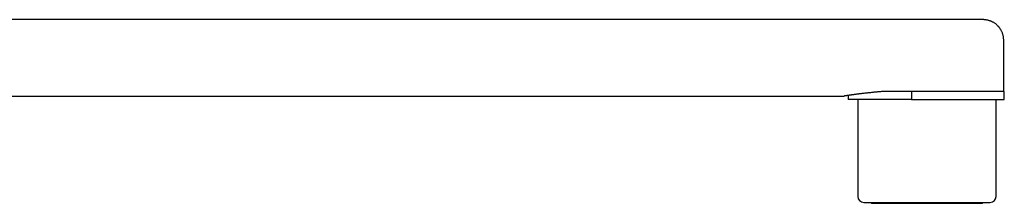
# Model space of a CAD drawing. Header units: millimetres. Extents: x 8 to 1221, y 12 to 660.
# Tile 24 of 24: x 1059 to 1221, y 480 to 510. Entities that reach past the tile are written whole.
import ezdxf

# ---------------------------------------------------------------- set-up
doc = ezdxf.new("R2010")
doc.units = ezdxf.units.MM

msp = doc.modelspace()

# ---------------------------------------------------------------- linework, layer by layer
at = {"color": 7, "linetype": 'Continuous', "lineweight": 30}
for p, q in [((1217.39, 510.43), (922.64, 510.43)), ((1220.79, 498.58), (1220.79, 507.03)), ((1202.27, 498.58), (1200.94, 498.58)), ((1205.61, 498.58), (1202.27, 498.58)), ((1205.61, 498.58), (1205.61, 497.28)), ((1208.15, 498.58), (1205.61, 498.58)), ((1220.89, 498.58), (1208.15, 498.58)), ((1220.89, 497.28), (1220.89, 498.58)), ((1220.89, 497.28), (1220.89, 498.58)), ((922.64, 497.83), (1194.49, 497.83)), ((1195.14, 497.92), (1195.14, 497.28)), ((1195.14, 497.92), (1195.14, 497.28)), ((1205.61, 497.28), (1195.14, 497.28)), ((1196.74, 497.28), (1196.74, 481.28)), ((1205.61, 497.28), (1208.15, 497.28)), ((1208.15, 497.28), (1220.89, 497.28)), ((1219.54, 481.28), (1219.54, 497.28))]:
    msp.add_line(p, q, dxfattribs=at)
for centre, start, end in [((1197.74, 481.28), 180, 270), ((1218.54, 481.28), 270, 0)]:
    msp.add_arc(centre, 1, start, end, dxfattribs=at)
for points, knots in [([(1220.79, 507.03), (1220.78, 507.1), (1220.78, 507.24), (1220.76, 507.46), (1220.73, 507.66), (1220.68, 507.86), (1220.63, 508.05), (1220.57, 508.23), (1220.5, 508.39), (1220.43, 508.55), (1220.35, 508.69), (1220.27, 508.83), (1220.19, 508.96), (1220.1, 509.08), (1220.02, 509.18), (1219.93, 509.28), (1219.84, 509.38), (1219.73, 509.49), (1219.6, 509.61), (1219.46, 509.72), (1219.31, 509.83), (1219.14, 509.94), (1218.97, 510.04), (1218.79, 510.12), (1218.62, 510.2), (1218.44, 510.26), (1218.27, 510.31), (1218.09, 510.35), (1217.95, 510.38), (1217.85, 510.39), (1217.8, 510.4), (1217.73, 510.41), (1217.66, 510.41), (1217.58, 510.42), (1217.49, 510.43), (1217.42, 510.43), (1217.39, 510.43)], [0, 0, 0, 0, 0.040904, 0.081013, 0.120157, 0.158177, 0.194925, 0.230268, 0.264085, 0.296273, 0.326743, 0.355418, 0.38533, 0.412846, 0.437916, 0.461285, 0.484857, 0.516142, 0.547864, 0.579984, 0.616909, 0.654222, 0.691848, 0.729148, 0.764723, 0.79851, 0.834241, 0.867793, 0.900786, 0.91198, 0.92321, 0.934474, 0.946954, 0.962087, 0.979799, 1, 1, 1, 1]), ([(1200.94, 498.58), (1200.84, 498.57), (1200.62, 498.55), (1200.31, 498.52), (1200, 498.5), (1199.7, 498.47), (1199.41, 498.44), (1199.11, 498.41), (1198.83, 498.38), (1198.55, 498.35), (1198.28, 498.32), (1198.01, 498.29), (1197.75, 498.26), (1197.5, 498.23), (1197.27, 498.21), (1197.04, 498.18), (1196.83, 498.15), (1196.62, 498.12), (1196.42, 498.1), (1196.23, 498.07), (1196.04, 498.05), (1195.87, 498.02), (1195.7, 498), (1195.55, 497.98), (1195.4, 497.96), (1195.26, 497.94), (1195.14, 497.92), (1195.03, 497.91), (1194.93, 497.89), (1194.84, 497.88), (1194.76, 497.87), (1194.69, 497.86), (1194.63, 497.85), (1194.58, 497.84), (1194.54, 497.83), (1194.51, 497.83), (1194.49, 497.83), (1194.48, 497.83), (1194.49, 497.83), (1194.49, 497.83)], [0, 0, 0, 0, 0.027288, 0.054581, 0.081869, 0.109347, 0.136829, 0.164307, 0.192382, 0.220462, 0.248537, 0.276818, 0.305105, 0.333386, 0.360674, 0.387967, 0.415255, 0.442732, 0.470215, 0.497693, 0.525773, 0.553858, 0.581937, 0.610226, 0.63852, 0.666809, 0.693992, 0.721181, 0.748364, 0.77574, 0.803121, 0.830496, 0.858479, 0.886467, 0.91445, 0.942644, 0.970844, 0.999038, 1, 1, 1, 1]), ([(1210.34, 498.58), (1210.22, 498.58), (1209.98, 498.58), (1209.63, 498.59), (1209.27, 498.6), (1208.91, 498.6), (1208.55, 498.6), (1208.18, 498.6), (1207.81, 498.6), (1207.44, 498.6), (1207.07, 498.6), (1206.7, 498.59), (1206.32, 498.58), (1206.08, 498.58), (1205.95, 498.58)], [0, 0, 0, 0, 0.081485, 0.16299, 0.244475, 0.326661, 0.408867, 0.491054, 0.57548, 0.659928, 0.744355, 0.829563, 0.914792, 1, 1, 1, 1]), ([(1197.74, 480.28), (1197.74, 480.28), (1197.74, 480.28), (1197.75, 480.28), (1197.77, 480.28), (1197.81, 480.28), (1197.85, 480.28), (1197.9, 480.28), (1197.96, 480.28), (1198.03, 480.28), (1198.12, 480.28), (1198.23, 480.28), (1198.34, 480.28), (1198.46, 480.28), (1198.58, 480.28), (1198.7, 480.28), (1198.83, 480.28), (1198.97, 480.28), (1199.12, 480.28), (1199.27, 480.28), (1199.44, 480.28), (1199.63, 480.28), (1199.84, 480.28), (1200.06, 480.28), (1200.29, 480.28), (1200.53, 480.28), (1200.8, 480.28), (1201.09, 480.28), (1201.41, 480.28), (1201.74, 480.28), (1202.09, 480.28), (1202.42, 480.28), (1202.74, 480.28), (1203.04, 480.28), (1203.35, 480.28), (1203.66, 480.28), (1203.98, 480.28), (1204.3, 480.28), (1204.61, 480.28), (1204.92, 480.28), (1205.22, 480.28), (1205.53, 480.28), (1205.85, 480.28), (1206.16, 480.28), (1206.5, 480.28), (1206.88, 480.28), (1207.3, 480.28), (1207.72, 480.28), (1208, 480.28), (1208.14, 480.28)], [0, 0, 0, 0, 0.018677, 0.037317, 0.055935, 0.074549, 0.093172, 0.111823, 0.131348, 0.153091, 0.1748, 0.196501, 0.21822, 0.239981, 0.258405, 0.276788, 0.295145, 0.313491, 0.331843, 0.350215, 0.368623, 0.390572, 0.412466, 0.43433, 0.45619, 0.478073, 0.500003, 0.526334, 0.552593, 0.578823, 0.605071, 0.631381, 0.65287, 0.674308, 0.695717, 0.717123, 0.73855, 0.760021, 0.779824, 0.799583, 0.819317, 0.839045, 0.858787, 0.878561, 0.89752, 0.923149, 0.948744, 0.974347, 1, 1, 1, 1]), ([(1198.87, 480.28), (1198.88, 480.27), (1198.89, 480.25), (1198.92, 480.23), (1198.95, 480.21), (1198.98, 480.18), (1199.01, 480.17), (1199.05, 480.15), (1199.09, 480.14), (1199.13, 480.13), (1199.17, 480.13), (1199.19, 480.13)], [0, 0, 0, 0, 0.075686, 0.179556, 0.283261, 0.386848, 0.495706, 0.595697, 0.713128, 0.847966, 1, 1, 1, 1]), ([(1199.19, 480.13), (1199.19, 480.13), (1199.19, 480.13), (1199.22, 480.13), (1199.26, 480.13), (1199.32, 480.13), (1199.4, 480.13), (1199.49, 480.13), (1199.6, 480.13), (1199.72, 480.13), (1199.87, 480.13), (1200.02, 480.13), (1200.2, 480.13), (1200.39, 480.13), (1200.59, 480.13), (1200.81, 480.13), (1201.04, 480.13), (1201.28, 480.13), (1201.54, 480.13), (1201.81, 480.13), (1202.09, 480.13), (1202.39, 480.13), (1202.69, 480.13), (1203.01, 480.13), (1203.34, 480.13), (1203.67, 480.13), (1204.01, 480.13), (1204.36, 480.13), (1204.71, 480.13), (1205.08, 480.13), (1205.45, 480.13), (1205.83, 480.13), (1206.21, 480.13), (1206.59, 480.13), (1206.98, 480.13), (1207.36, 480.13), (1207.75, 480.13), (1208.01, 480.13), (1208.14, 480.13)], [0, 0, 0, 0, 0.0280182, 0.05598, 0.0839401, 0.1119528, 0.1400154, 0.1675042, 0.1949658, 0.2224518, 0.2500136, 0.2780469, 0.3060196, 0.3339861, 0.3620008, 0.3900665, 0.4175575, 0.4450154, 0.4724917, 0.5000379, 0.5280561, 0.5560159, 0.5839716, 0.6119776, 0.6400323, 0.6675134, 0.6949668, 0.7224439, 0.7499961, 0.7780255, 0.805994, 0.8339559, 0.8619655, 0.89004, 0.9175436, 0.9450036, 0.9724718, 1, 1, 1, 1]), ([(1208.14, 480.28), (1208.24, 480.28), (1208.44, 480.28), (1208.75, 480.28), (1209.05, 480.28), (1209.35, 480.28), (1209.65, 480.28), (1209.96, 480.28), (1210.28, 480.28), (1210.61, 480.28), (1210.96, 480.28), (1211.3, 480.28), (1211.63, 480.28), (1211.95, 480.28), (1212.24, 480.28), (1212.52, 480.28), (1212.79, 480.28), (1213.05, 480.28), (1213.32, 480.28), (1213.57, 480.28), (1213.84, 480.28), (1214.12, 480.28), (1214.41, 480.28), (1214.7, 480.28), (1214.97, 480.28), (1215.23, 480.28), (1215.51, 480.28), (1215.79, 480.28), (1216.07, 480.28), (1216.34, 480.28), (1216.6, 480.28), (1216.83, 480.28), (1217.03, 480.28), (1217.21, 480.28), (1217.37, 480.28), (1217.53, 480.28), (1217.67, 480.28), (1217.8, 480.28), (1217.92, 480.28), (1218.03, 480.28), (1218.12, 480.28), (1218.21, 480.28), (1218.28, 480.28), (1218.35, 480.28), (1218.41, 480.28), (1218.46, 480.28), (1218.51, 480.28), (1218.53, 480.28), (1218.53, 480.28), (1218.54, 480.28)], [0, 0, 0, 0, 0.018673, 0.03731, 0.055927, 0.074541, 0.093167, 0.111822, 0.131348, 0.153091, 0.1748, 0.196501, 0.21822, 0.239981, 0.258405, 0.276788, 0.295145, 0.313491, 0.331843, 0.350215, 0.368623, 0.390572, 0.412466, 0.43433, 0.45619, 0.478073, 0.500003, 0.526334, 0.552593, 0.578823, 0.605071, 0.631381, 0.65287, 0.674308, 0.695717, 0.717123, 0.73855, 0.760021, 0.779824, 0.799583, 0.819317, 0.839045, 0.858787, 0.878561, 0.897524, 0.923156, 0.948752, 0.974352, 1, 1, 1, 1]), ([(1208.14, 480.13), (1208.27, 480.13), (1208.53, 480.13), (1208.92, 480.13), (1209.31, 480.13), (1209.7, 480.13), (1210.09, 480.13), (1210.46, 480.13), (1210.84, 480.13), (1211.2, 480.13), (1211.56, 480.13), (1211.92, 480.13), (1212.28, 480.13), (1212.62, 480.13), (1212.96, 480.13), (1213.28, 480.13), (1213.6, 480.13), (1213.9, 480.13), (1214.19, 480.13), (1214.47, 480.13), (1214.74, 480.13), (1215, 480.13), (1215.24, 480.13), (1215.48, 480.13), (1215.69, 480.13), (1215.9, 480.13), (1216.08, 480.13), (1216.25, 480.13), (1216.41, 480.13), (1216.55, 480.13), (1216.68, 480.13), (1216.79, 480.13), (1216.88, 480.13), (1216.96, 480.13), (1217.01, 480.13), (1217.06, 480.13), (1217.08, 480.13), (1217.09, 480.13), (1217.09, 480.13)], [0, 0, 0, 0, 0.0280148, 0.055976, 0.0839382, 0.1119559, 0.1400216, 0.1675088, 0.1949673, 0.2224485, 0.2500037, 0.27803, 0.3059943, 0.333951, 0.3619544, 0.3900095, 0.417493, 0.4449452, 0.4724177, 0.499962, 0.5279822, 0.5559459, 0.5839074, 0.6119212, 0.6399868, 0.6674789, 0.6949419, 0.7224273, 0.7499863, 0.7780223, 0.8059957, 0.8339608, 0.8619719, 0.8900349, 0.9175248, 0.9449812, 0.9724558, 1, 1, 1, 1]), ([(1217.09, 480.13), (1217.1, 480.13), (1217.13, 480.13), (1217.18, 480.14), (1217.21, 480.14), (1217.24, 480.16), (1217.28, 480.17), (1217.32, 480.2), (1217.35, 480.23), (1217.38, 480.25), (1217.39, 480.27), (1217.4, 480.28)], [0, 0, 0, 0, 0.14117, 0.258424, 0.351589, 0.422741, 0.558766, 0.698048, 0.802246, 0.934939, 1, 1, 1, 1])]:
    msp.add_open_spline(points, degree=3, knots=knots, dxfattribs=at)

doc.saveas('drawing.dxf')
